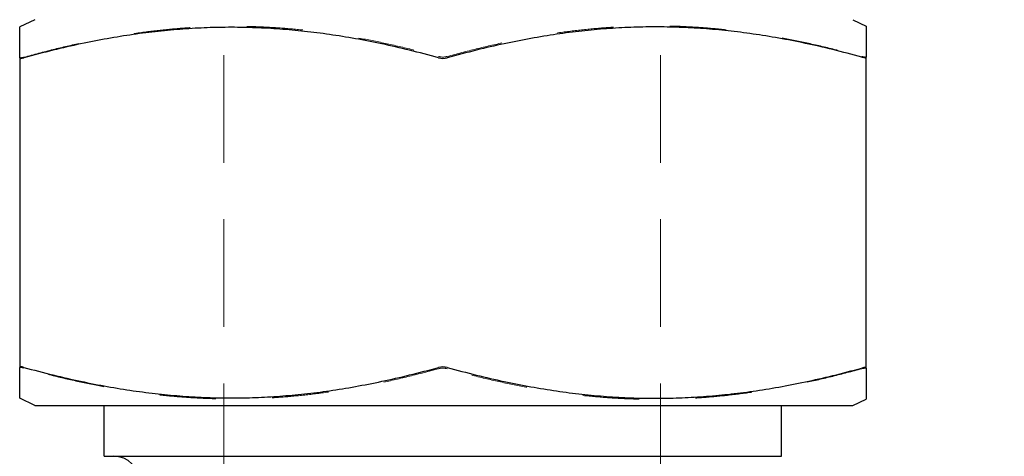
# Model space of a CAD drawing. Header units: inches. Extents: x 0.2 to 10.9, y 0.3 to 8.6.
# Tile 5 of 11: x 1.7 to 3.5, y 4.2 to 5. Entities that reach past the tile are written whole.
import ezdxf

# ---------------------------------------------------------------- set-up
doc = ezdxf.new("R2010")
doc.units = ezdxf.units.IN
doc.header["$MEASUREMENT"] = 0
doc.linetypes.add('DASHED', pattern=[0.2067, 0.1654, -0.0413])
doc.layers.add('Dimensions', color=19, linetype='Continuous')
doc.layers.add('Geometry', color=255, linetype='Continuous', lineweight=25)
doc.layers.add('Hidden', color=7, linetype='DASHED', lineweight=18, true_color=0x383838)
doc.styles.add('Note Text (ANSI)', font='tahoma.ttf')
doc.dimstyles.new('Default (ANSI)', dxfattribs={"dimtxt": 0.12, "dimasz": 0.098425, "dimexe": 0.125, "dimexo": 0.125, "dimgap": 0.031496, "dimtad": 0, "dimtih": 1, "dimtoh": 1, "dimrnd": 1e-08, "dimzin": 4, "dimdsep": 46, "dimtxsty": 'Note Text (ANSI)', "dimcen": 0.09, "dimdle": 0.393701, "dimclrd": 256, "dimclre": 256, "dimclrt": 256, "dimadec": 0, "dimazin": 1, "dimtfac": 1, "dimtofl": 0, "dimtmove": 0, "dimatfit": 3, "dimfxl": 1, "dimtolj": 1, "dimtzin": 4, "dimlwd": -1, "dimlwe": -1, "dimarcsym": 0})

# ---------------------------------------------------------------- blocks, each defined once
blk = doc.blocks.new('*D14')
at = {"layer": 'Defpoints', "color": 0, "transparency": 16777216}
for p in [(2.4907, 7.1338), (2.4934, 3.2323), (5.2175, 3.2323)]:
    blk.add_point(p, dxfattribs=at)
at = {"layer": 'Dimensions', "transparency": 16777216}
for p, q in [((2.6157, 7.1338), (5.3425, 7.1338)), ((5.2175, 7.0354), (5.2175, 5.2931)), ((5.2175, 3.3307), (5.2175, 5.0731)), ((2.6184, 3.2323), (5.3425, 3.2323))]:
    blk.add_line(p, q, dxfattribs=at)
for points in [[(5.2011, 7.0354), (5.2339, 7.0354), (5.2175, 7.1338)], [(5.2011, 3.3307), (5.2339, 3.3307), (5.2175, 3.2323)]]:
    blk.add_solid(points, dxfattribs=at)
at = {"layer": 'Dimensions', "transparency": 16777216, "insert": (5.2175, 5.1831), "char_height": 0.12, "attachment_point": 5, "style": 'Note Text (ANSI)'}
blk.add_mtext('\\A1;1.3 [33.0]', dxfattribs=at)

msp = doc.modelspace()

# ---------------------------------------------------------------- linework, layer by layer
at = {"layer": 'Geometry'}
for p, q in [((1.7686, 4.9958), (1.7419, 4.9829)), ((3.2182, 4.9958), (3.2419, 4.9843)), ((1.7419, 4.9282), (1.7419, 4.3794)), ((3.2419, 4.3781), (3.2419, 4.9294)), ((1.7686, 4.3118), (1.7419, 4.3247)), ((1.7686, 4.3118), (3.2182, 4.3118)), ((1.8919, 4.2218), (1.8919, 4.3118)), ((3.0919, 4.2218), (3.0919, 4.3118)), ((3.2182, 4.3118), (3.2419, 4.3233)), ((1.8919, 4.2218), (3.0919, 4.2218))]:
    msp.add_line(p, q, dxfattribs=at)
msp.add_arc((1.9088, 4.1768), 0.045, 0, 90, dxfattribs=at)
for centre, major_axis, ratio, start_param, end_param in [((1.7569, 4.9344), (-0.0149, -0.0065), 0.203085, 6.195226, 7.24395), ((2.4919, 4.9344), (0.015, 0), 0.476519, 4.187532, 5.236256), ((3.227, 4.9356), (0.0149, -0.0065), 0.203731, 5.322631, 6.371359), ((1.7569, 4.3732), (0.0149, -0.0065), 0.203085, 2.180828, 3.229552), ((2.4919, 4.3731), (0.015, 0), 0.476519, 1.046929, 2.095653), ((3.227, 4.372), (-0.0149, -0.0065), 0.203731, 3.053419, 4.102147)]:
    msp.add_ellipse(centre, major_axis=major_axis, ratio=ratio, start_param=start_param, end_param=end_param, dxfattribs=at)
for points, weights in [([(1.7419, 4.9282), (1.7419, 4.9829), (1.7419, 4.9829)], [1.06688680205, 1.14687977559, 1.14687977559]), ([(2.4844, 4.9282), (2.117, 5.0293), (1.7494, 4.9282)], [1.06687982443, 1.22470005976, 1.06681887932]), ([(3.2344, 4.9294), (2.8674, 5.0301), (2.4994, 4.9282)], [1.06852795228, 1.22629396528, 1.06695642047]), ([(3.2419, 4.9843), (3.2419, 4.9843), (3.2419, 4.9294)], [1.14938378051, 1.14938378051, 1.06867593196]), ([(1.7419, 4.3247), (1.7419, 4.3247), (1.7419, 4.3794)], [1.14687977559, 1.14687977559, 1.06688680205]), ([(1.7494, 4.3794), (2.117, 4.2782), (2.4844, 4.3793)], [1.06681887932, 1.22470005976, 1.06687982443]), ([(2.4994, 4.3793), (2.8674, 4.2775), (3.2344, 4.3782)], [1.06695642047, 1.22629396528, 1.06852795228]), ([(3.2419, 4.3781), (3.2419, 4.3233), (3.2419, 4.3233)], [1.06867593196, 1.14938378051, 1.14938378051])]:
    msp.add_rational_spline(points, weights, degree=2, dxfattribs=at)
at = {"layer": 'Hidden', "ltscale": 1.155056}
for p, q in [((2.1037, 6.0973), (2.1037, 3.2323)), ((2.8777, 6.0973), (2.8777, 3.2323))]:
    msp.add_line(p, q, dxfattribs=at)
at = {"layer": 'Hidden', "ltscale": 0.00997}
for centre, major_axis, ratio, start_param, end_param in [((1.7569, 4.9355), (0.0149, 0.0065), 0.201278, 3.054256, 4.102985), ((2.4919, 4.9367), (0.015, 0), 0.476473, 4.187525, 5.236258), ((3.227, 4.9367), (-0.0149, 0.0065), 0.20192, 2.180412, 3.229144), ((1.7569, 4.3721), (-0.0149, 0.0065), 0.201278, 5.321793, 6.370522), ((2.4919, 4.3709), (0.015, 0), 0.476473, 1.046928, 2.09566), ((3.227, 4.3708), (0.0149, 0.0065), 0.20192, 6.195634, 7.244366)]:
    msp.add_ellipse(centre, major_axis=major_axis, ratio=ratio, start_param=start_param, end_param=end_param, dxfattribs=at)
at = {"layer": 'Hidden', "ltscale": 0.544432}
for points, weights in [([(1.7494, 4.9293), (2.1174, 5.0314), (2.4844, 4.9305)], [1.06854418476, 1.22914556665, 1.07012687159]), ([(2.4844, 4.3771), (2.1174, 4.2761), (1.7494, 4.3782)], [1.07012687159, 1.22914556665, 1.06854418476])]:
    msp.add_rational_spline(points, weights, degree=2, dxfattribs=at)
at = {"layer": 'Hidden', "ltscale": 0.54445}
for points, weights in [([(2.4994, 4.9305), (2.867, 5.0322), (3.2344, 4.9305)], [1.07020694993, 1.23076459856, 1.07026881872]), ([(3.2344, 4.377), (2.867, 4.2754), (2.4994, 4.3771)], [1.07026881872, 1.23076459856, 1.07020694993])]:
    msp.add_rational_spline(points, weights, degree=2, dxfattribs=at)

# ---------------------------------------------------------------- dimensions: what is measured, and where the dimension line sits
at = {"layer": 'Dimensions'}
dim = msp.add_linear_dim(base=(5.2175, 3.2323), p1=(2.4907, 7.1338), p2=(2.4934, 3.2323), angle=90, dimstyle='Default (ANSI)', override={"dimdec": 1, "dimlfac": 0.333333}, dxfattribs=at)
dim.commit()
dim.dimension.update_dxf_attribs({"geometry": '*D14', "text_midpoint": (5.2175, 5.1831), "dimtype": 160})

doc.saveas('drawing.dxf')
